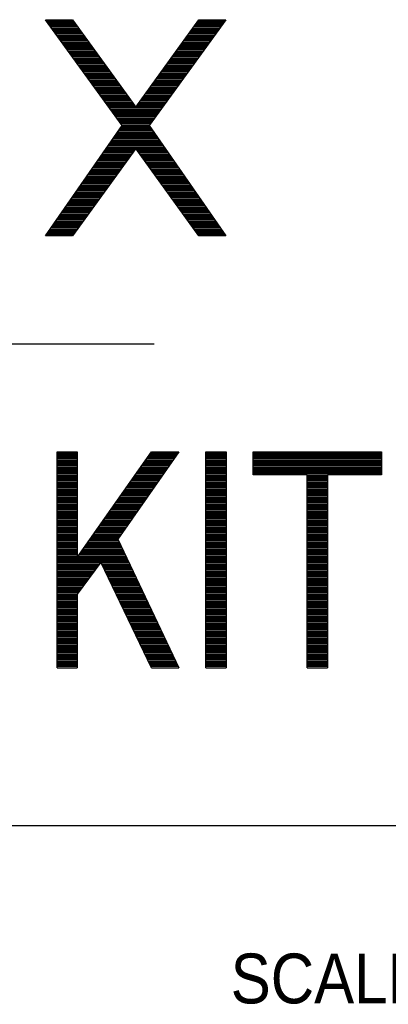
# Model space of a CAD drawing. Header units: millimetres. Extents: x 0 to 420, y -116 to 297.
# Tile 13 of 73: x 149 to 160, y 83 to 112. Entities that reach past the tile are written whole.
import ezdxf

# ---------------------------------------------------------------- set-up
doc = ezdxf.new("R2010")
doc.units = ezdxf.units.MM
doc.header["$LTSCALE"] = 23.1
doc.layers.get('0').update_dxf_attribs({"linetype": 'CONTINUOUS'})
doc.styles.get("Standard").update_dxf_attribs({"font": 'txt', "width": 0.9})

msp = doc.modelspace()

# ---------------------------------------------------------------- linework, layer by layer
at = {"color": 7, "linetype": 'Continuous'}
for p, q in [((149.935, 112.283), (150.747, 112.283)), ((152.237, 109.102), (149.935, 112.283)), ((150.747, 112.283), (152.643, 109.655)), ((152.643, 109.655), (154.539, 112.283)), ((155.351, 112.283), (153.049, 109.102)), ((154.539, 112.283), (155.351, 112.283)), ((149.935, 105.783), (152.237, 109.102)), ((153.049, 109.102), (155.351, 105.783)), ((152.643, 108.41), (150.747, 105.783)), ((154.539, 105.783), (152.643, 108.41)), ((150.747, 105.783), (149.935, 105.783)), ((155.351, 105.783), (154.539, 105.783)), ((78.435, 102.533), (153.195, 102.533)), ((150.278, 99.283), (150.888, 99.283)), ((150.278, 92.783), (150.278, 99.283)), ((150.888, 99.283), (150.888, 96.102)), ((150.888, 96.102), (153.122, 99.283)), ((153.935, 99.283), (152.106, 96.655)), ((153.122, 99.283), (153.935, 99.283)), ((154.747, 99.283), (155.356, 99.283)), ((154.747, 92.783), (154.747, 99.283)), ((155.356, 99.283), (155.356, 92.783)), ((156.169, 99.283), (160.028, 99.283)), ((156.169, 98.591), (156.169, 99.283)), ((160.028, 99.283), (160.028, 98.591)), ((157.794, 98.591), (156.169, 98.591)), ((157.794, 92.783), (157.794, 98.591)), ((160.028, 98.591), (158.403, 98.591)), ((158.403, 98.591), (158.403, 92.783)), ((152.106, 96.655), (153.935, 92.783)), ((151.599, 95.963), (150.888, 94.995)), ((153.122, 92.783), (151.599, 95.963)), ((150.888, 94.995), (150.888, 92.783)), ((70.435, 88.033), (262.435, 88.033))]:
    msp.add_line(p, q, dxfattribs=at)
at = {"color": 2, "linetype": 'Continuous'}
for p, q in [((149.942, 112.273), (150.754, 112.273)), ((149.972, 112.231), (150.785, 112.231)), ((150.003, 112.189), (150.815, 112.189)), ((150.033, 112.147), (150.845, 112.147)), ((150.063, 112.105), (150.876, 112.105)), ((150.094, 112.063), (150.906, 112.063)), ((150.124, 112.021), (150.936, 112.021)), ((154.35, 112.021), (155.162, 112.021)), ((154.38, 112.063), (155.192, 112.063)), ((154.41, 112.105), (155.222, 112.105)), ((154.441, 112.147), (155.253, 112.147)), ((154.471, 112.189), (155.283, 112.189)), ((154.501, 112.231), (155.314, 112.231)), ((154.532, 112.273), (155.344, 112.273)), ((150.155, 111.979), (150.966, 111.979)), ((150.185, 111.937), (150.997, 111.937)), ((150.215, 111.895), (151.027, 111.895)), ((150.246, 111.853), (151.057, 111.853)), ((150.276, 111.811), (151.088, 111.811)), ((150.307, 111.769), (151.118, 111.769)), ((150.337, 111.727), (151.148, 111.727)), ((154.138, 111.727), (154.949, 111.727)), ((154.168, 111.769), (154.979, 111.769)), ((154.198, 111.811), (155.01, 111.811)), ((154.229, 111.853), (155.04, 111.853)), ((154.259, 111.895), (155.07, 111.895)), ((154.289, 111.937), (155.101, 111.937)), ((154.319, 111.979), (155.131, 111.979)), ((150.367, 111.685), (151.179, 111.685)), ((150.398, 111.643), (151.209, 111.643)), ((150.428, 111.601), (151.239, 111.601)), ((150.459, 111.559), (151.269, 111.559)), ((150.489, 111.517), (151.3, 111.517)), ((150.519, 111.475), (151.33, 111.475)), ((150.55, 111.433), (151.36, 111.433)), ((153.925, 111.433), (154.736, 111.433)), ((153.956, 111.475), (154.766, 111.475)), ((153.986, 111.517), (154.797, 111.517)), ((154.016, 111.559), (154.827, 111.559)), ((154.047, 111.601), (154.858, 111.601)), ((154.077, 111.643), (154.888, 111.643)), ((154.107, 111.685), (154.918, 111.685)), ((150.58, 111.391), (151.391, 111.391)), ((150.611, 111.349), (151.421, 111.349)), ((150.641, 111.307), (151.451, 111.307)), ((150.671, 111.265), (151.482, 111.265)), ((150.702, 111.223), (151.512, 111.223)), ((150.732, 111.181), (151.542, 111.181)), ((150.763, 111.139), (151.572, 111.139)), ((153.713, 111.139), (154.523, 111.139)), ((153.744, 111.181), (154.554, 111.181)), ((153.774, 111.223), (154.584, 111.223)), ((153.804, 111.265), (154.615, 111.265)), ((153.835, 111.307), (154.645, 111.307)), ((153.865, 111.349), (154.675, 111.349)), ((153.895, 111.391), (154.706, 111.391)), ((150.793, 111.097), (151.603, 111.097)), ((150.823, 111.055), (151.633, 111.055)), ((150.854, 111.013), (151.663, 111.013)), ((150.884, 110.971), (151.694, 110.971)), ((150.915, 110.929), (151.724, 110.929)), ((150.945, 110.887), (151.754, 110.887)), ((150.975, 110.845), (151.785, 110.845)), ((153.501, 110.845), (154.311, 110.845)), ((153.532, 110.887), (154.341, 110.887)), ((153.562, 110.929), (154.371, 110.929)), ((153.592, 110.971), (154.402, 110.971)), ((153.622, 111.013), (154.432, 111.013)), ((153.653, 111.055), (154.463, 111.055)), ((153.683, 111.097), (154.493, 111.097)), ((151.006, 110.803), (151.815, 110.803)), ((151.036, 110.761), (151.845, 110.761)), ((151.067, 110.719), (151.876, 110.719)), ((151.097, 110.677), (151.906, 110.677)), ((151.127, 110.635), (151.936, 110.635)), ((151.158, 110.593), (151.966, 110.593)), ((151.188, 110.551), (151.997, 110.551)), ((151.219, 110.509), (152.027, 110.509)), ((153.259, 110.509), (154.067, 110.509)), ((153.289, 110.551), (154.098, 110.551)), ((153.319, 110.593), (154.128, 110.593)), ((153.35, 110.635), (154.159, 110.635)), ((153.38, 110.677), (154.189, 110.677)), ((153.41, 110.719), (154.219, 110.719)), ((153.441, 110.761), (154.25, 110.761)), ((153.471, 110.803), (154.28, 110.803)), ((151.249, 110.467), (152.057, 110.467)), ((151.279, 110.425), (152.088, 110.425)), ((151.31, 110.383), (152.118, 110.383)), ((151.34, 110.341), (152.148, 110.341)), ((151.37, 110.299), (152.179, 110.299)), ((151.401, 110.257), (152.209, 110.257)), ((151.431, 110.215), (152.239, 110.215)), ((153.047, 110.215), (153.855, 110.215)), ((153.077, 110.257), (153.885, 110.257)), ((153.107, 110.299), (153.915, 110.299)), ((153.138, 110.341), (153.946, 110.341)), ((153.168, 110.383), (153.976, 110.383)), ((153.198, 110.425), (154.007, 110.425)), ((153.229, 110.467), (154.037, 110.467)), ((151.462, 110.173), (152.269, 110.173)), ((151.492, 110.131), (152.3, 110.131)), ((151.522, 110.089), (152.33, 110.089)), ((151.553, 110.047), (152.36, 110.047)), ((151.583, 110.005), (152.391, 110.005)), ((151.614, 109.963), (152.421, 109.963)), ((151.644, 109.921), (152.451, 109.921)), ((152.835, 109.921), (153.642, 109.921)), ((152.865, 109.963), (153.672, 109.963)), ((152.895, 110.005), (153.703, 110.005)), ((152.926, 110.047), (153.733, 110.047)), ((152.956, 110.089), (153.763, 110.089)), ((152.986, 110.131), (153.794, 110.131)), ((153.016, 110.173), (153.824, 110.173)), ((151.674, 109.879), (152.482, 109.879)), ((151.705, 109.837), (152.512, 109.837)), ((151.735, 109.795), (152.542, 109.795)), ((151.766, 109.753), (152.572, 109.753)), ((151.796, 109.711), (152.603, 109.711)), ((151.826, 109.669), (152.633, 109.669)), ((151.857, 109.627), (153.429, 109.627)), ((152.653, 109.669), (153.459, 109.669)), ((152.683, 109.711), (153.49, 109.711)), ((152.713, 109.753), (153.52, 109.753)), ((152.744, 109.795), (153.551, 109.795)), ((152.774, 109.837), (153.581, 109.837)), ((152.804, 109.879), (153.611, 109.879)), ((151.887, 109.585), (153.399, 109.585)), ((151.918, 109.543), (153.368, 109.543)), ((151.948, 109.501), (153.338, 109.501)), ((151.978, 109.459), (153.307, 109.459)), ((152.009, 109.417), (153.277, 109.417)), ((152.039, 109.375), (153.247, 109.375)), ((152.07, 109.333), (153.216, 109.333)), ((152.1, 109.291), (153.186, 109.291)), ((152.13, 109.249), (153.155, 109.249)), ((152.161, 109.207), (153.125, 109.207)), ((152.191, 109.165), (153.095, 109.165)), ((152.193, 109.039), (153.093, 109.039)), ((152.222, 109.123), (153.064, 109.123)), ((152.222, 109.081), (153.064, 109.081)), ((151.989, 108.745), (153.297, 108.745)), ((152.018, 108.787), (153.268, 108.787)), ((152.047, 108.829), (153.239, 108.829)), ((152.076, 108.871), (153.21, 108.871)), ((152.105, 108.913), (153.18, 108.913)), ((152.135, 108.955), (153.151, 108.955)), ((152.164, 108.997), (153.122, 108.997)), ((151.785, 108.451), (153.501, 108.451)), ((151.814, 108.493), (153.472, 108.493)), ((151.843, 108.535), (153.443, 108.535)), ((151.872, 108.577), (153.413, 108.577)), ((151.902, 108.619), (153.384, 108.619)), ((151.931, 108.661), (153.355, 108.661)), ((151.96, 108.703), (153.326, 108.703)), ((151.581, 108.157), (152.46, 108.157)), ((151.61, 108.199), (152.49, 108.199)), ((151.639, 108.241), (152.521, 108.241)), ((151.669, 108.283), (152.551, 108.283)), ((151.698, 108.325), (152.581, 108.325)), ((151.727, 108.367), (152.611, 108.367)), ((151.756, 108.409), (153.53, 108.409)), ((152.674, 108.367), (153.559, 108.367)), ((152.705, 108.325), (153.588, 108.325)), ((152.735, 108.283), (153.617, 108.283)), ((152.765, 108.241), (153.646, 108.241)), ((152.796, 108.199), (153.676, 108.199)), ((152.826, 108.157), (153.705, 108.157)), ((151.377, 107.863), (152.248, 107.863)), ((151.406, 107.905), (152.278, 107.905)), ((151.436, 107.947), (152.308, 107.947)), ((151.465, 107.989), (152.339, 107.989)), ((151.494, 108.031), (152.369, 108.031)), ((151.523, 108.073), (152.399, 108.073)), ((151.552, 108.115), (152.43, 108.115)), ((152.856, 108.115), (153.734, 108.115)), ((152.887, 108.073), (153.763, 108.073)), ((152.917, 108.031), (153.792, 108.031)), ((152.947, 107.989), (153.821, 107.989)), ((152.977, 107.947), (153.85, 107.947)), ((153.008, 107.905), (153.879, 107.905)), ((153.038, 107.863), (153.909, 107.863)), ((151.173, 107.569), (152.036, 107.569)), ((151.202, 107.611), (152.066, 107.611)), ((151.232, 107.653), (152.096, 107.653)), ((151.261, 107.695), (152.127, 107.695)), ((151.29, 107.737), (152.157, 107.737)), ((151.319, 107.779), (152.187, 107.779)), ((151.348, 107.821), (152.218, 107.821)), ((153.068, 107.821), (153.938, 107.821)), ((153.099, 107.779), (153.967, 107.779)), ((153.129, 107.737), (153.996, 107.737)), ((153.159, 107.695), (154.025, 107.695)), ((153.19, 107.653), (154.054, 107.653)), ((153.22, 107.611), (154.083, 107.611)), ((153.25, 107.569), (154.113, 107.569)), ((150.969, 107.275), (151.824, 107.275)), ((150.999, 107.317), (151.854, 107.317)), ((151.028, 107.359), (151.884, 107.359)), ((151.057, 107.401), (151.914, 107.401)), ((151.086, 107.443), (151.945, 107.443)), ((151.115, 107.485), (151.975, 107.485)), ((151.144, 107.527), (152.005, 107.527)), ((153.28, 107.527), (154.142, 107.527)), ((153.311, 107.485), (154.171, 107.485)), ((153.341, 107.443), (154.2, 107.443)), ((153.371, 107.401), (154.229, 107.401)), ((153.402, 107.359), (154.258, 107.359)), ((153.432, 107.317), (154.287, 107.317)), ((153.462, 107.275), (154.316, 107.275)), ((150.766, 106.981), (151.611, 106.981)), ((150.795, 107.023), (151.642, 107.023)), ((150.824, 107.065), (151.672, 107.065)), ((150.853, 107.107), (151.702, 107.107)), ((150.882, 107.149), (151.733, 107.149)), ((150.911, 107.191), (151.763, 107.191)), ((150.94, 107.233), (151.793, 107.233)), ((153.493, 107.233), (154.346, 107.233)), ((153.523, 107.191), (154.375, 107.191)), ((153.553, 107.149), (154.404, 107.149)), ((153.584, 107.107), (154.433, 107.107)), ((153.614, 107.065), (154.462, 107.065)), ((153.644, 107.023), (154.491, 107.023)), ((153.674, 106.981), (154.52, 106.981)), ((150.562, 106.687), (151.399, 106.687)), ((150.591, 106.729), (151.43, 106.729)), ((150.62, 106.771), (151.46, 106.771)), ((150.649, 106.813), (151.49, 106.813)), ((150.678, 106.855), (151.521, 106.855)), ((150.707, 106.897), (151.551, 106.897)), ((150.736, 106.939), (151.581, 106.939)), ((153.705, 106.939), (154.549, 106.939)), ((153.735, 106.897), (154.579, 106.897)), ((153.765, 106.855), (154.608, 106.855)), ((153.796, 106.813), (154.637, 106.813)), ((153.826, 106.771), (154.666, 106.771)), ((153.856, 106.729), (154.695, 106.729)), ((153.887, 106.687), (154.724, 106.687)), ((150.358, 106.393), (151.187, 106.393)), ((150.387, 106.435), (151.218, 106.435)), ((150.416, 106.477), (151.248, 106.477)), ((150.445, 106.519), (151.278, 106.519)), ((150.474, 106.561), (151.308, 106.561)), ((150.503, 106.603), (151.339, 106.603)), ((150.532, 106.645), (151.369, 106.645)), ((153.917, 106.645), (154.753, 106.645)), ((153.947, 106.603), (154.783, 106.603)), ((153.977, 106.561), (154.812, 106.561)), ((154.008, 106.519), (154.841, 106.519)), ((154.038, 106.477), (154.87, 106.477)), ((154.068, 106.435), (154.899, 106.435)), ((154.099, 106.393), (154.928, 106.393)), ((150.154, 106.099), (150.975, 106.099)), ((150.183, 106.141), (151.005, 106.141)), ((150.212, 106.183), (151.036, 106.183)), ((150.241, 106.225), (151.066, 106.225)), ((150.27, 106.267), (151.096, 106.267)), ((150.299, 106.309), (151.127, 106.309)), ((150.329, 106.351), (151.157, 106.351)), ((154.129, 106.351), (154.957, 106.351)), ((154.159, 106.309), (154.986, 106.309)), ((154.19, 106.267), (155.016, 106.267)), ((154.22, 106.225), (155.045, 106.225)), ((154.25, 106.183), (155.074, 106.183)), ((154.28, 106.141), (155.103, 106.141)), ((154.311, 106.099), (155.132, 106.099)), ((149.95, 105.805), (150.763, 105.805)), ((149.979, 105.847), (150.793, 105.847)), ((150.008, 105.889), (150.824, 105.889)), ((150.037, 105.931), (150.854, 105.931)), ((150.066, 105.973), (150.884, 105.973)), ((150.096, 106.015), (150.914, 106.015)), ((150.125, 106.057), (150.945, 106.057)), ((154.341, 106.057), (155.161, 106.057)), ((154.371, 106.015), (155.19, 106.015)), ((154.402, 105.973), (155.219, 105.973)), ((154.432, 105.931), (155.249, 105.931)), ((154.462, 105.889), (155.278, 105.889)), ((154.493, 105.847), (155.307, 105.847)), ((154.523, 105.805), (155.336, 105.805)), ((150.278, 99.253), (150.888, 99.253)), ((153.101, 99.253), (153.914, 99.253)), ((154.747, 99.253), (155.356, 99.253)), ((156.169, 99.253), (160.028, 99.253)), ((150.278, 99.211), (150.888, 99.211)), ((150.278, 99.169), (150.888, 99.169)), ((150.278, 99.127), (150.888, 99.127)), ((150.278, 99.085), (150.888, 99.085)), ((150.278, 99.043), (150.888, 99.043)), ((150.278, 99.001), (150.888, 99.001)), ((150.278, 98.959), (150.888, 98.959)), ((152.895, 98.959), (153.709, 98.959)), ((152.924, 99.001), (153.738, 99.001)), ((152.954, 99.043), (153.768, 99.043)), ((152.983, 99.085), (153.797, 99.085)), ((153.013, 99.127), (153.826, 99.127)), ((153.042, 99.169), (153.855, 99.169)), ((153.072, 99.211), (153.885, 99.211)), ((154.747, 99.211), (155.356, 99.211)), ((154.747, 99.169), (155.356, 99.169)), ((154.747, 99.127), (155.356, 99.127)), ((154.747, 99.085), (155.356, 99.085)), ((154.747, 99.043), (155.356, 99.043)), ((154.747, 99.001), (155.356, 99.001)), ((154.747, 98.959), (155.356, 98.959)), ((156.169, 99.211), (160.028, 99.211)), ((156.169, 99.169), (160.028, 99.169)), ((156.169, 99.127), (160.028, 99.127)), ((156.169, 99.085), (160.028, 99.085)), ((156.169, 99.043), (160.028, 99.043)), ((156.169, 99.001), (160.028, 99.001)), ((156.169, 98.959), (160.028, 98.959)), ((150.278, 98.917), (150.888, 98.917)), ((150.278, 98.875), (150.888, 98.875)), ((150.278, 98.833), (150.888, 98.833)), ((150.278, 98.791), (150.888, 98.791)), ((150.278, 98.749), (150.888, 98.749)), ((150.278, 98.707), (150.888, 98.707)), ((150.278, 98.665), (150.888, 98.665)), ((152.688, 98.665), (153.505, 98.665)), ((152.717, 98.707), (153.534, 98.707)), ((152.747, 98.749), (153.563, 98.749)), ((152.776, 98.791), (153.592, 98.791)), ((152.806, 98.833), (153.622, 98.833)), ((152.836, 98.875), (153.651, 98.875)), ((152.865, 98.917), (153.68, 98.917)), ((154.747, 98.917), (155.356, 98.917)), ((154.747, 98.875), (155.356, 98.875)), ((154.747, 98.833), (155.356, 98.833)), ((154.747, 98.791), (155.356, 98.791)), ((154.747, 98.749), (155.356, 98.749)), ((154.747, 98.707), (155.356, 98.707)), ((154.747, 98.665), (155.356, 98.665)), ((156.169, 98.917), (160.028, 98.917)), ((156.169, 98.875), (160.028, 98.875)), ((156.169, 98.833), (160.028, 98.833)), ((156.169, 98.791), (160.028, 98.791)), ((156.169, 98.749), (160.028, 98.749)), ((156.169, 98.707), (160.028, 98.707)), ((156.169, 98.665), (160.028, 98.665)), ((150.278, 98.623), (150.888, 98.623)), ((150.278, 98.581), (150.888, 98.581)), ((150.278, 98.539), (150.888, 98.539)), ((150.278, 98.497), (150.888, 98.497)), ((150.278, 98.455), (150.888, 98.455)), ((150.278, 98.413), (150.888, 98.413)), ((150.278, 98.371), (150.888, 98.371)), ((152.481, 98.371), (153.3, 98.371)), ((152.511, 98.413), (153.329, 98.413)), ((152.54, 98.455), (153.359, 98.455)), ((152.57, 98.497), (153.388, 98.497)), ((152.599, 98.539), (153.417, 98.539)), ((152.629, 98.581), (153.446, 98.581)), ((152.658, 98.623), (153.475, 98.623)), ((154.747, 98.623), (155.356, 98.623)), ((154.747, 98.581), (155.356, 98.581)), ((154.747, 98.539), (155.356, 98.539)), ((154.747, 98.497), (155.356, 98.497)), ((154.747, 98.455), (155.356, 98.455)), ((154.747, 98.413), (155.356, 98.413)), ((154.747, 98.371), (155.356, 98.371)), ((156.169, 98.623), (160.028, 98.623)), ((157.794, 98.581), (158.403, 98.581)), ((157.794, 98.539), (158.403, 98.539)), ((157.794, 98.497), (158.403, 98.497)), ((157.794, 98.455), (158.403, 98.455)), ((157.794, 98.413), (158.403, 98.413)), ((157.794, 98.371), (158.403, 98.371)), ((150.278, 98.329), (150.888, 98.329)), ((150.278, 98.287), (150.888, 98.287)), ((150.278, 98.245), (150.888, 98.245)), ((150.278, 98.203), (150.888, 98.203)), ((150.278, 98.161), (150.888, 98.161)), ((150.278, 98.119), (150.888, 98.119)), ((150.278, 98.077), (150.888, 98.077)), ((152.275, 98.077), (153.096, 98.077)), ((152.304, 98.119), (153.125, 98.119)), ((152.334, 98.161), (153.154, 98.161)), ((152.363, 98.203), (153.183, 98.203)), ((152.393, 98.245), (153.212, 98.245)), ((152.422, 98.287), (153.242, 98.287)), ((152.452, 98.329), (153.271, 98.329)), ((154.747, 98.329), (155.356, 98.329)), ((154.747, 98.287), (155.356, 98.287)), ((154.747, 98.245), (155.356, 98.245)), ((154.747, 98.203), (155.356, 98.203)), ((154.747, 98.161), (155.356, 98.161)), ((154.747, 98.119), (155.356, 98.119)), ((154.747, 98.077), (155.356, 98.077)), ((157.794, 98.329), (158.403, 98.329)), ((157.794, 98.287), (158.403, 98.287)), ((157.794, 98.245), (158.403, 98.245)), ((157.794, 98.203), (158.403, 98.203)), ((157.794, 98.161), (158.403, 98.161)), ((157.794, 98.119), (158.403, 98.119)), ((157.794, 98.077), (158.403, 98.077)), ((150.278, 98.035), (150.888, 98.035)), ((150.278, 97.993), (150.888, 97.993)), ((150.278, 97.951), (150.888, 97.951)), ((150.278, 97.909), (150.888, 97.909)), ((150.278, 97.867), (150.888, 97.867)), ((150.278, 97.825), (150.888, 97.825)), ((150.278, 97.783), (150.888, 97.783)), ((152.068, 97.783), (152.891, 97.783)), ((152.098, 97.825), (152.92, 97.825)), ((152.127, 97.867), (152.949, 97.867)), ((152.157, 97.909), (152.979, 97.909)), ((152.186, 97.951), (153.008, 97.951)), ((152.216, 97.993), (153.037, 97.993)), ((152.245, 98.035), (153.066, 98.035)), ((154.747, 98.035), (155.356, 98.035)), ((154.747, 97.993), (155.356, 97.993)), ((154.747, 97.951), (155.356, 97.951)), ((154.747, 97.909), (155.356, 97.909)), ((154.747, 97.867), (155.356, 97.867)), ((154.747, 97.825), (155.356, 97.825)), ((154.747, 97.783), (155.356, 97.783)), ((157.794, 98.035), (158.403, 98.035)), ((157.794, 97.993), (158.403, 97.993)), ((157.794, 97.951), (158.403, 97.951)), ((157.794, 97.909), (158.403, 97.909)), ((157.794, 97.867), (158.403, 97.867)), ((157.794, 97.825), (158.403, 97.825)), ((157.794, 97.783), (158.403, 97.783)), ((150.278, 97.741), (150.888, 97.741)), ((150.278, 97.699), (150.888, 97.699)), ((150.278, 97.657), (150.888, 97.657)), ((150.278, 97.615), (150.888, 97.615)), ((150.278, 97.573), (150.888, 97.573)), ((150.278, 97.531), (150.888, 97.531)), ((150.278, 97.489), (150.888, 97.489)), ((151.862, 97.489), (152.686, 97.489)), ((151.891, 97.531), (152.716, 97.531)), ((151.921, 97.573), (152.745, 97.573)), ((151.95, 97.615), (152.774, 97.615)), ((151.98, 97.657), (152.803, 97.657)), ((152.009, 97.699), (152.833, 97.699)), ((152.039, 97.741), (152.862, 97.741)), ((154.747, 97.741), (155.356, 97.741)), ((154.747, 97.699), (155.356, 97.699)), ((154.747, 97.657), (155.356, 97.657)), ((154.747, 97.615), (155.356, 97.615)), ((154.747, 97.573), (155.356, 97.573)), ((154.747, 97.531), (155.356, 97.531)), ((154.747, 97.489), (155.356, 97.489)), ((157.794, 97.741), (158.403, 97.741)), ((157.794, 97.699), (158.403, 97.699)), ((157.794, 97.657), (158.403, 97.657)), ((157.794, 97.615), (158.403, 97.615)), ((157.794, 97.573), (158.403, 97.573)), ((157.794, 97.531), (158.403, 97.531)), ((157.794, 97.489), (158.403, 97.489)), ((150.278, 97.447), (150.888, 97.447)), ((150.278, 97.405), (150.888, 97.405)), ((150.278, 97.363), (150.888, 97.363)), ((150.278, 97.321), (150.888, 97.321)), ((150.278, 97.279), (150.888, 97.279)), ((150.278, 97.237), (150.888, 97.237)), ((150.278, 97.195), (150.888, 97.195)), ((151.655, 97.195), (152.482, 97.195)), ((151.685, 97.237), (152.511, 97.237)), ((151.714, 97.279), (152.54, 97.279)), ((151.744, 97.321), (152.57, 97.321)), ((151.773, 97.363), (152.599, 97.363)), ((151.803, 97.405), (152.628, 97.405)), ((151.832, 97.447), (152.657, 97.447)), ((154.747, 97.447), (155.356, 97.447)), ((154.747, 97.405), (155.356, 97.405)), ((154.747, 97.363), (155.356, 97.363)), ((154.747, 97.321), (155.356, 97.321)), ((154.747, 97.279), (155.356, 97.279)), ((154.747, 97.237), (155.356, 97.237)), ((154.747, 97.195), (155.356, 97.195)), ((157.794, 97.447), (158.403, 97.447)), ((157.794, 97.405), (158.403, 97.405)), ((157.794, 97.363), (158.403, 97.363)), ((157.794, 97.321), (158.403, 97.321)), ((157.794, 97.279), (158.403, 97.279)), ((157.794, 97.237), (158.403, 97.237)), ((157.794, 97.195), (158.403, 97.195)), ((150.278, 97.153), (150.888, 97.153)), ((150.278, 97.111), (150.888, 97.111)), ((150.278, 97.069), (150.888, 97.069)), ((150.278, 97.027), (150.888, 97.027)), ((150.278, 96.985), (150.888, 96.985)), ((150.278, 96.943), (150.888, 96.943)), ((150.278, 96.901), (150.888, 96.901)), ((151.449, 96.901), (152.277, 96.901)), ((151.478, 96.943), (152.307, 96.943)), ((151.508, 96.985), (152.336, 96.985)), ((151.537, 97.027), (152.365, 97.027)), ((151.567, 97.069), (152.394, 97.069)), ((151.596, 97.111), (152.423, 97.111)), ((151.626, 97.153), (152.453, 97.153)), ((154.747, 97.153), (155.356, 97.153)), ((154.747, 97.111), (155.356, 97.111)), ((154.747, 97.069), (155.356, 97.069)), ((154.747, 97.027), (155.356, 97.027)), ((154.747, 96.985), (155.356, 96.985)), ((154.747, 96.943), (155.356, 96.943)), ((154.747, 96.901), (155.356, 96.901)), ((157.794, 97.153), (158.403, 97.153)), ((157.794, 97.111), (158.403, 97.111)), ((157.794, 97.069), (158.403, 97.069)), ((157.794, 97.027), (158.403, 97.027)), ((157.794, 96.985), (158.403, 96.985)), ((157.794, 96.943), (158.403, 96.943)), ((157.794, 96.901), (158.403, 96.901)), ((150.278, 96.859), (150.888, 96.859)), ((150.278, 96.817), (150.888, 96.817)), ((150.278, 96.775), (150.888, 96.775)), ((150.278, 96.733), (150.888, 96.733)), ((150.278, 96.691), (150.888, 96.691)), ((150.278, 96.649), (150.888, 96.649)), ((150.278, 96.607), (150.888, 96.607)), ((151.242, 96.607), (152.129, 96.607)), ((151.272, 96.649), (152.109, 96.649)), ((151.301, 96.691), (152.131, 96.691)), ((151.331, 96.733), (152.161, 96.733)), ((151.36, 96.775), (152.19, 96.775)), ((151.39, 96.817), (152.219, 96.817)), ((151.419, 96.859), (152.248, 96.859)), ((154.747, 96.859), (155.356, 96.859)), ((154.747, 96.817), (155.356, 96.817)), ((154.747, 96.775), (155.356, 96.775)), ((154.747, 96.733), (155.356, 96.733)), ((154.747, 96.691), (155.356, 96.691)), ((154.747, 96.649), (155.356, 96.649)), ((154.747, 96.607), (155.356, 96.607)), ((157.794, 96.859), (158.403, 96.859)), ((157.794, 96.817), (158.403, 96.817)), ((157.794, 96.775), (158.403, 96.775)), ((157.794, 96.733), (158.403, 96.733)), ((157.794, 96.691), (158.403, 96.691)), ((157.794, 96.649), (158.403, 96.649)), ((157.794, 96.607), (158.403, 96.607)), ((150.278, 96.565), (150.888, 96.565)), ((150.278, 96.523), (150.888, 96.523)), ((150.278, 96.481), (150.888, 96.481)), ((150.278, 96.439), (150.888, 96.439)), ((150.278, 96.397), (150.888, 96.397)), ((150.278, 96.355), (150.888, 96.355)), ((150.278, 96.313), (150.888, 96.313)), ((151.036, 96.313), (152.268, 96.313)), ((151.065, 96.355), (152.248, 96.355)), ((151.095, 96.397), (152.228, 96.397)), ((151.124, 96.439), (152.209, 96.439)), ((151.154, 96.481), (152.189, 96.481)), ((151.183, 96.523), (152.169, 96.523)), ((151.213, 96.565), (152.149, 96.565)), ((154.747, 96.565), (155.356, 96.565)), ((154.747, 96.523), (155.356, 96.523)), ((154.747, 96.481), (155.356, 96.481)), ((154.747, 96.439), (155.356, 96.439)), ((154.747, 96.397), (155.356, 96.397)), ((154.747, 96.355), (155.356, 96.355)), ((154.747, 96.313), (155.356, 96.313)), ((157.794, 96.565), (158.403, 96.565)), ((157.794, 96.523), (158.403, 96.523)), ((157.794, 96.481), (158.403, 96.481)), ((157.794, 96.439), (158.403, 96.439)), ((157.794, 96.397), (158.403, 96.397)), ((157.794, 96.355), (158.403, 96.355)), ((157.794, 96.313), (158.403, 96.313)), ((150.278, 96.271), (150.888, 96.271)), ((150.278, 96.229), (150.888, 96.229)), ((150.278, 96.187), (150.888, 96.187)), ((150.278, 96.145), (150.888, 96.145)), ((150.278, 96.103), (152.367, 96.103)), ((150.278, 96.061), (152.387, 96.061)), ((150.278, 96.019), (152.407, 96.019)), ((150.918, 96.145), (152.347, 96.145)), ((150.947, 96.187), (152.328, 96.187)), ((150.977, 96.229), (152.308, 96.229)), ((151.006, 96.271), (152.288, 96.271)), ((154.747, 96.271), (155.356, 96.271)), ((154.747, 96.229), (155.356, 96.229)), ((154.747, 96.187), (155.356, 96.187)), ((154.747, 96.145), (155.356, 96.145)), ((154.747, 96.103), (155.356, 96.103)), ((154.747, 96.061), (155.356, 96.061)), ((154.747, 96.019), (155.356, 96.019)), ((157.794, 96.271), (158.403, 96.271)), ((157.794, 96.229), (158.403, 96.229)), ((157.794, 96.187), (158.403, 96.187)), ((157.794, 96.145), (158.403, 96.145)), ((157.794, 96.103), (158.403, 96.103)), ((157.794, 96.061), (158.403, 96.061)), ((157.794, 96.019), (158.403, 96.019)), ((150.278, 95.977), (152.427, 95.977)), ((150.278, 95.935), (151.577, 95.935)), ((150.278, 95.893), (151.547, 95.893)), ((150.278, 95.851), (151.516, 95.851)), ((150.278, 95.809), (151.485, 95.809)), ((150.278, 95.767), (151.454, 95.767)), ((150.278, 95.725), (151.423, 95.725)), ((151.612, 95.935), (152.447, 95.935)), ((151.633, 95.893), (152.466, 95.893)), ((151.653, 95.851), (152.486, 95.851)), ((151.673, 95.809), (152.506, 95.809)), ((151.693, 95.767), (152.526, 95.767)), ((151.713, 95.725), (152.546, 95.725)), ((154.747, 95.977), (155.356, 95.977)), ((154.747, 95.935), (155.356, 95.935)), ((154.747, 95.893), (155.356, 95.893)), ((154.747, 95.851), (155.356, 95.851)), ((154.747, 95.809), (155.356, 95.809)), ((154.747, 95.767), (155.356, 95.767)), ((154.747, 95.725), (155.356, 95.725)), ((157.794, 95.977), (158.403, 95.977)), ((157.794, 95.935), (158.403, 95.935)), ((157.794, 95.893), (158.403, 95.893)), ((157.794, 95.851), (158.403, 95.851)), ((157.794, 95.809), (158.403, 95.809)), ((157.794, 95.767), (158.403, 95.767)), ((157.794, 95.725), (158.403, 95.725)), ((150.278, 95.683), (151.392, 95.683)), ((150.278, 95.641), (151.362, 95.641)), ((150.278, 95.599), (151.331, 95.599)), ((150.278, 95.557), (151.3, 95.557)), ((150.278, 95.515), (151.269, 95.515)), ((150.278, 95.473), (151.238, 95.473)), ((150.278, 95.431), (151.207, 95.431)), ((151.733, 95.683), (152.566, 95.683)), ((151.753, 95.641), (152.585, 95.641)), ((151.773, 95.599), (152.605, 95.599)), ((151.794, 95.557), (152.625, 95.557)), ((151.814, 95.515), (152.645, 95.515)), ((151.834, 95.473), (152.665, 95.473)), ((151.854, 95.431), (152.684, 95.431)), ((154.747, 95.683), (155.356, 95.683)), ((154.747, 95.641), (155.356, 95.641)), ((154.747, 95.599), (155.356, 95.599)), ((154.747, 95.557), (155.356, 95.557)), ((154.747, 95.515), (155.356, 95.515)), ((154.747, 95.473), (155.356, 95.473)), ((154.747, 95.431), (155.356, 95.431)), ((157.794, 95.683), (158.403, 95.683)), ((157.794, 95.641), (158.403, 95.641)), ((157.794, 95.599), (158.403, 95.599)), ((157.794, 95.557), (158.403, 95.557)), ((157.794, 95.515), (158.403, 95.515)), ((157.794, 95.473), (158.403, 95.473)), ((157.794, 95.431), (158.403, 95.431)), ((150.278, 95.389), (151.177, 95.389)), ((150.278, 95.347), (151.146, 95.347)), ((150.278, 95.305), (151.115, 95.305)), ((150.278, 95.263), (151.084, 95.263)), ((150.278, 95.221), (151.053, 95.221)), ((150.278, 95.179), (151.022, 95.179)), ((150.278, 95.137), (150.991, 95.137)), ((151.874, 95.389), (152.704, 95.389)), ((151.894, 95.347), (152.724, 95.347)), ((151.914, 95.305), (152.744, 95.305)), ((151.934, 95.263), (152.764, 95.263)), ((151.954, 95.221), (152.784, 95.221)), ((151.975, 95.179), (152.803, 95.179)), ((151.995, 95.137), (152.823, 95.137)), ((154.747, 95.389), (155.356, 95.389)), ((154.747, 95.347), (155.356, 95.347)), ((154.747, 95.305), (155.356, 95.305)), ((154.747, 95.263), (155.356, 95.263)), ((154.747, 95.221), (155.356, 95.221)), ((154.747, 95.179), (155.356, 95.179)), ((154.747, 95.137), (155.356, 95.137)), ((157.794, 95.389), (158.403, 95.389)), ((157.794, 95.347), (158.403, 95.347)), ((157.794, 95.305), (158.403, 95.305)), ((157.794, 95.263), (158.403, 95.263)), ((157.794, 95.221), (158.403, 95.221)), ((157.794, 95.179), (158.403, 95.179)), ((157.794, 95.137), (158.403, 95.137)), ((150.278, 95.095), (150.961, 95.095)), ((150.278, 95.053), (150.93, 95.053)), ((150.278, 95.011), (150.899, 95.011)), ((150.278, 94.969), (150.888, 94.969)), ((150.278, 94.927), (150.888, 94.927)), ((150.278, 94.885), (150.888, 94.885)), ((150.278, 94.843), (150.888, 94.843)), ((152.015, 95.095), (152.843, 95.095)), ((152.035, 95.053), (152.863, 95.053)), ((152.055, 95.011), (152.883, 95.011)), ((152.075, 94.969), (152.903, 94.969)), ((152.095, 94.927), (152.922, 94.927)), ((152.115, 94.885), (152.942, 94.885)), ((152.135, 94.843), (152.962, 94.843)), ((154.747, 95.095), (155.356, 95.095)), ((154.747, 95.053), (155.356, 95.053)), ((154.747, 95.011), (155.356, 95.011)), ((154.747, 94.969), (155.356, 94.969)), ((154.747, 94.927), (155.356, 94.927)), ((154.747, 94.885), (155.356, 94.885)), ((154.747, 94.843), (155.356, 94.843)), ((157.794, 95.095), (158.403, 95.095)), ((157.794, 95.053), (158.403, 95.053)), ((157.794, 95.011), (158.403, 95.011)), ((157.794, 94.969), (158.403, 94.969)), ((157.794, 94.927), (158.403, 94.927)), ((157.794, 94.885), (158.403, 94.885)), ((157.794, 94.843), (158.403, 94.843)), ((150.278, 94.801), (150.888, 94.801)), ((150.278, 94.759), (150.888, 94.759)), ((150.278, 94.717), (150.888, 94.717)), ((150.278, 94.675), (150.888, 94.675)), ((150.278, 94.633), (150.888, 94.633)), ((150.278, 94.591), (150.888, 94.591)), ((150.278, 94.549), (150.888, 94.549)), ((152.156, 94.801), (152.982, 94.801)), ((152.176, 94.759), (153.002, 94.759)), ((152.196, 94.717), (153.022, 94.717)), ((152.216, 94.675), (153.041, 94.675)), ((152.236, 94.633), (153.061, 94.633)), ((152.256, 94.591), (153.081, 94.591)), ((152.276, 94.549), (153.101, 94.549)), ((154.747, 94.801), (155.356, 94.801)), ((154.747, 94.759), (155.356, 94.759)), ((154.747, 94.717), (155.356, 94.717)), ((154.747, 94.675), (155.356, 94.675)), ((154.747, 94.633), (155.356, 94.633)), ((154.747, 94.591), (155.356, 94.591)), ((154.747, 94.549), (155.356, 94.549)), ((157.794, 94.801), (158.403, 94.801)), ((157.794, 94.759), (158.403, 94.759)), ((157.794, 94.717), (158.403, 94.717)), ((157.794, 94.675), (158.403, 94.675)), ((157.794, 94.633), (158.403, 94.633)), ((157.794, 94.591), (158.403, 94.591)), ((157.794, 94.549), (158.403, 94.549)), ((150.278, 94.507), (150.888, 94.507)), ((150.278, 94.465), (150.888, 94.465)), ((150.278, 94.423), (150.888, 94.423)), ((150.278, 94.381), (150.888, 94.381)), ((150.278, 94.339), (150.888, 94.339)), ((150.278, 94.297), (150.888, 94.297)), ((150.278, 94.255), (150.888, 94.255)), ((150.278, 94.213), (150.888, 94.213)), ((152.296, 94.507), (153.121, 94.507)), ((152.317, 94.465), (153.141, 94.465)), ((152.337, 94.423), (153.16, 94.423)), ((152.357, 94.381), (153.18, 94.381)), ((152.377, 94.339), (153.2, 94.339)), ((152.397, 94.297), (153.22, 94.297)), ((152.417, 94.255), (153.24, 94.255)), ((152.437, 94.213), (153.259, 94.213)), ((154.747, 94.507), (155.356, 94.507)), ((154.747, 94.465), (155.356, 94.465)), ((154.747, 94.423), (155.356, 94.423)), ((154.747, 94.381), (155.356, 94.381)), ((154.747, 94.339), (155.356, 94.339)), ((154.747, 94.297), (155.356, 94.297)), ((154.747, 94.255), (155.356, 94.255)), ((154.747, 94.213), (155.356, 94.213)), ((157.794, 94.507), (158.403, 94.507)), ((157.794, 94.465), (158.403, 94.465)), ((157.794, 94.423), (158.403, 94.423)), ((157.794, 94.381), (158.403, 94.381)), ((157.794, 94.339), (158.403, 94.339)), ((157.794, 94.297), (158.403, 94.297)), ((157.794, 94.255), (158.403, 94.255)), ((157.794, 94.213), (158.403, 94.213)), ((150.278, 94.171), (150.888, 94.171)), ((150.278, 94.129), (150.888, 94.129)), ((150.278, 94.087), (150.888, 94.087)), ((150.278, 94.045), (150.888, 94.045)), ((150.278, 94.003), (150.888, 94.003)), ((150.278, 93.961), (150.888, 93.961)), ((150.278, 93.919), (150.888, 93.919)), ((152.457, 94.171), (153.279, 94.171)), ((152.477, 94.129), (153.299, 94.129)), ((152.498, 94.087), (153.319, 94.087)), ((152.518, 94.045), (153.339, 94.045)), ((152.538, 94.003), (153.359, 94.003)), ((152.558, 93.961), (153.378, 93.961)), ((152.578, 93.919), (153.398, 93.919)), ((154.747, 94.171), (155.356, 94.171)), ((154.747, 94.129), (155.356, 94.129)), ((154.747, 94.087), (155.356, 94.087)), ((154.747, 94.045), (155.356, 94.045)), ((154.747, 94.003), (155.356, 94.003)), ((154.747, 93.961), (155.356, 93.961)), ((154.747, 93.919), (155.356, 93.919)), ((157.794, 94.171), (158.403, 94.171)), ((157.794, 94.129), (158.403, 94.129)), ((157.794, 94.087), (158.403, 94.087)), ((157.794, 94.045), (158.403, 94.045)), ((157.794, 94.003), (158.403, 94.003)), ((157.794, 93.961), (158.403, 93.961)), ((157.794, 93.919), (158.403, 93.919)), ((150.278, 93.877), (150.888, 93.877)), ((150.278, 93.835), (150.888, 93.835)), ((150.278, 93.793), (150.888, 93.793)), ((150.278, 93.751), (150.888, 93.751)), ((150.278, 93.709), (150.888, 93.709)), ((150.278, 93.667), (150.888, 93.667)), ((150.278, 93.625), (150.888, 93.625)), ((152.598, 93.877), (153.418, 93.877)), ((152.618, 93.835), (153.438, 93.835)), ((152.638, 93.793), (153.458, 93.793)), ((152.658, 93.751), (153.478, 93.751)), ((152.679, 93.709), (153.497, 93.709)), ((152.699, 93.667), (153.517, 93.667)), ((152.719, 93.625), (153.537, 93.625)), ((154.747, 93.877), (155.356, 93.877)), ((154.747, 93.835), (155.356, 93.835)), ((154.747, 93.793), (155.356, 93.793)), ((154.747, 93.751), (155.356, 93.751)), ((154.747, 93.709), (155.356, 93.709)), ((154.747, 93.667), (155.356, 93.667)), ((154.747, 93.625), (155.356, 93.625)), ((157.794, 93.877), (158.403, 93.877)), ((157.794, 93.835), (158.403, 93.835)), ((157.794, 93.793), (158.403, 93.793)), ((157.794, 93.751), (158.403, 93.751)), ((157.794, 93.709), (158.403, 93.709)), ((157.794, 93.667), (158.403, 93.667)), ((157.794, 93.625), (158.403, 93.625)), ((150.278, 93.583), (150.888, 93.583)), ((150.278, 93.541), (150.888, 93.541)), ((150.278, 93.499), (150.888, 93.499)), ((150.278, 93.457), (150.888, 93.457)), ((150.278, 93.415), (150.888, 93.415)), ((150.278, 93.373), (150.888, 93.373)), ((150.278, 93.331), (150.888, 93.331)), ((152.739, 93.583), (153.557, 93.583)), ((152.759, 93.541), (153.577, 93.541)), ((152.779, 93.499), (153.597, 93.499)), ((152.799, 93.457), (153.616, 93.457)), ((152.819, 93.415), (153.636, 93.415)), ((152.84, 93.373), (153.656, 93.373)), ((152.86, 93.331), (153.676, 93.331)), ((154.747, 93.583), (155.356, 93.583)), ((154.747, 93.541), (155.356, 93.541)), ((154.747, 93.499), (155.356, 93.499)), ((154.747, 93.457), (155.356, 93.457)), ((154.747, 93.415), (155.356, 93.415)), ((154.747, 93.373), (155.356, 93.373)), ((154.747, 93.331), (155.356, 93.331)), ((157.794, 93.583), (158.403, 93.583)), ((157.794, 93.541), (158.403, 93.541)), ((157.794, 93.499), (158.403, 93.499)), ((157.794, 93.457), (158.403, 93.457)), ((157.794, 93.415), (158.403, 93.415)), ((157.794, 93.373), (158.403, 93.373)), ((157.794, 93.331), (158.403, 93.331)), ((150.278, 93.289), (150.888, 93.289)), ((150.278, 93.247), (150.888, 93.247)), ((150.278, 93.205), (150.888, 93.205)), ((150.278, 93.163), (150.888, 93.163)), ((150.278, 93.121), (150.888, 93.121)), ((150.278, 93.079), (150.888, 93.079)), ((150.278, 93.037), (150.888, 93.037)), ((152.88, 93.289), (153.696, 93.289)), ((152.9, 93.247), (153.716, 93.247)), ((152.92, 93.205), (153.735, 93.205)), ((152.94, 93.163), (153.755, 93.163)), ((152.96, 93.121), (153.775, 93.121)), ((152.98, 93.079), (153.795, 93.079)), ((153, 93.037), (153.815, 93.037)), ((154.747, 93.289), (155.356, 93.289)), ((154.747, 93.247), (155.356, 93.247)), ((154.747, 93.205), (155.356, 93.205)), ((154.747, 93.163), (155.356, 93.163)), ((154.747, 93.121), (155.356, 93.121)), ((154.747, 93.079), (155.356, 93.079)), ((154.747, 93.037), (155.356, 93.037)), ((157.794, 93.289), (158.403, 93.289)), ((157.794, 93.247), (158.403, 93.247)), ((157.794, 93.205), (158.403, 93.205)), ((157.794, 93.163), (158.403, 93.163)), ((157.794, 93.121), (158.403, 93.121)), ((157.794, 93.079), (158.403, 93.079)), ((157.794, 93.037), (158.403, 93.037)), ((150.278, 92.995), (150.888, 92.995)), ((150.278, 92.953), (150.888, 92.953)), ((150.278, 92.911), (150.888, 92.911)), ((150.278, 92.869), (150.888, 92.869)), ((150.278, 92.827), (150.888, 92.827)), ((150.278, 92.785), (150.888, 92.785)), ((153.021, 92.995), (153.835, 92.995)), ((153.041, 92.953), (153.854, 92.953)), ((153.061, 92.911), (153.874, 92.911)), ((153.081, 92.869), (153.894, 92.869)), ((153.101, 92.827), (153.914, 92.827)), ((153.121, 92.785), (153.934, 92.785)), ((154.747, 92.995), (155.356, 92.995)), ((154.747, 92.953), (155.356, 92.953)), ((154.747, 92.911), (155.356, 92.911)), ((154.747, 92.869), (155.356, 92.869)), ((154.747, 92.827), (155.356, 92.827)), ((154.747, 92.785), (155.356, 92.785)), ((157.794, 92.995), (158.403, 92.995)), ((157.794, 92.953), (158.403, 92.953)), ((157.794, 92.911), (158.403, 92.911)), ((157.794, 92.869), (158.403, 92.869)), ((157.794, 92.827), (158.403, 92.827)), ((157.794, 92.785), (158.403, 92.785))]:
    msp.add_line(p, q, dxfattribs=at)

# ---------------------------------------------------------------- texts
at = {"color": 2, "linetype": 'Continuous', "insert": (166.435, 84.183), "char_height": 1.5, "width": 14.85, "attachment_point": 3, "line_spacing_factor": 0.9}
msp.add_mtext('SCALE 2.000', dxfattribs=at)

doc.saveas('drawing.dxf')
